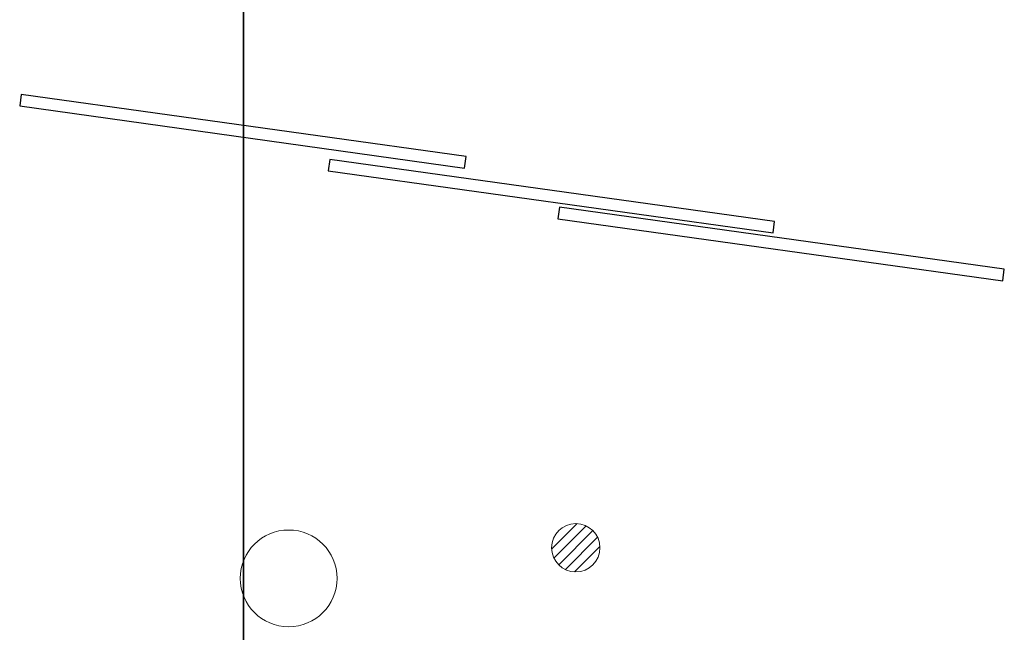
# Model space of a CAD drawing. Header units: metres. Extents: x 391.1 to 430.4, y 12.7 to 28.4.
# Tile 26 of 165: x 399.6 to 404.7, y 17.5 to 20.7. Entities that reach past the tile are written whole.
import ezdxf

# ---------------------------------------------------------------- set-up
doc = ezdxf.new("R2010")
doc.units = ezdxf.units.M
doc.layers.add('01_SUELOS', color=7, linetype='Continuous', lineweight=25, true_color=0x007f00)
for name, color, linetype, lineweight in [('A-COLS-____-MCUT', 7, 'Continuous', 18), ('A-COLS-____-OTLN', 7, 'Continuous', 18), ('A-DETL-GENF-OTLN', 7, 'Continuous', 18), ('A-WALL-____-MCUT', 7, 'Continuous', 25), ('A-WALL-____-OTLN', 7, 'Continuous', 25)]:
    doc.layers.add(name, color=color, linetype=linetype, lineweight=lineweight)

# ---------------------------------------------------------------- blocks, each defined once
blk = doc.blocks.new('Family - Forjat PS-1-153576-02_TEL_P0')
at = {"layer": '01_SUELOS', "color": 9, "true_color": 0xaad4aa}
for p, q in [((9.3567, 0), (9.3567, 14.0532)), ((9.3567, 14.0532), (9.3567, 0))]:
    blk.add_line(p, q, dxfattribs=at)
blk = doc.blocks.new('Family - Porta PB-155662-02_TEL_P0')
at = {"layer": 'A-WALL-____-MCUT', "color": 253, "true_color": 0xaaaaaa}
for p, q in [((2.32, 0.06), (0, 0.06)), ((0, 0.06), (0, 0)), ((2.32, 0), (2.32, 0.06)), ((0, 0), (2.32, 0))]:
    blk.add_line(p, q, dxfattribs=at)
at = {"layer": 'A-WALL-____-OTLN', "color": 253, "true_color": 0xaaaaaa}
for p, q in [((2.32, 0.06), (0, 0.06)), ((0, 0.06), (0, 0)), ((2.32, 0), (2.32, 0.06)), ((0, 0), (2.32, 0))]:
    blk.add_line(p, q, dxfattribs=at)
at = {"layer": 'A-WALL-____-OTLN', "color": 253, "lineweight": 18, "true_color": 0xaaaaaa}
blk.add_line((0, 0), (2.32, 0), dxfattribs=at)
blk = doc.blocks.new('Family - Porta PB-155696-02_TEL_P0')
at = {"layer": 'A-WALL-____-MCUT', "color": 253, "true_color": 0xaaaaaa}
for p, q in [((2.32, 0.06), (0, 0.06)), ((0, 0.06), (0, 0)), ((2.32, 0), (2.32, 0.06)), ((0, 0), (2.32, 0))]:
    blk.add_line(p, q, dxfattribs=at)
at = {"layer": 'A-WALL-____-OTLN', "color": 253, "true_color": 0xaaaaaa}
for p, q in [((2.32, 0.06), (0, 0.06)), ((0, 0.06), (0, 0)), ((2.32, 0), (2.32, 0.06)), ((0, 0), (2.32, 0))]:
    blk.add_line(p, q, dxfattribs=at)
at = {"layer": 'A-WALL-____-OTLN', "color": 253, "lineweight": 18, "true_color": 0xaaaaaa}
blk.add_line((0, 0), (2.32, 0), dxfattribs=at)
blk = doc.blocks.new('Family - Porta PB-155730-02_TEL_P0')
at = {"layer": 'A-WALL-____-MCUT', "color": 253, "true_color": 0xaaaaaa}
for p, q in [((2.32, 0.06), (0, 0.06)), ((0, 0.06), (0, 0)), ((2.32, 0), (2.32, 0.06)), ((0, 0), (2.32, 0))]:
    blk.add_line(p, q, dxfattribs=at)
at = {"layer": 'A-WALL-____-OTLN', "color": 253, "true_color": 0xaaaaaa}
for p, q in [((2.32, 0.06), (0, 0.06)), ((0, 0.06), (0, 0)), ((2.32, 0), (2.32, 0.06)), ((0, 0), (2.32, 0))]:
    blk.add_line(p, q, dxfattribs=at)
at = {"layer": 'A-WALL-____-OTLN', "color": 253, "lineweight": 18, "true_color": 0xaaaaaa}
blk.add_line((0, 0), (2.32, 0), dxfattribs=at)
blk = doc.blocks.new('Family - Pilar PB-155763-02_TEL_P0')
at = {"layer": 'A-COLS-____-MCUT', "color": 253, "true_color": 0xaaaaaa}
for start, end in [(360, 180), (180, 360)]:
    blk.add_arc((0.25, 0.25), 0.25, start, end, dxfattribs=at)
at = {"layer": 'A-COLS-____-OTLN', "color": 253, "true_color": 0xaaaaaa}
for start, end in [(360, 180), (180, 360)]:
    blk.add_arc((0.25, 0.25), 0.25, start, end, dxfattribs=at)
blk = doc.blocks.new('LONDR55-XX_ZZ-ARQ-CAA-M3D-Londres55_ifc-1-02_TEL_P0')
at = {"layer": '01_SUELOS', "color": 253, "lineweight": 18, "true_color": 0xaaaaaa}
blk.add_blockref('Family - Forjat PS-1-153576-02_TEL_P0', (391.3997, 14.1806), dxfattribs=at)
at = {"layer": 'A-COLS-____-OTLN', "color": 253, "lineweight": 18, "true_color": 0xaaaaaa}
blk.add_blockref('Family - Pilar PB-155763-02_TEL_P0', (400.7388, 17.5503), dxfattribs=at)
at = {"layer": 'A-WALL-____-OTLN', "color": 253, "lineweight": 18, "true_color": 0xaaaaaa}
for name, p, rotation in [('Family - Porta PB-155662-02_TEL_P0', (399.5997, 20.2415), 352.0516596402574), ('Family - Porta PB-155696-02_TEL_P0', (401.1927, 19.9062), 352.0516596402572), ('Family - Porta PB-155730-02_TEL_P0', (402.3788, 19.6589), 352.0516596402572)]:
    blk.add_blockref(name, p, dxfattribs=dict(at, rotation=rotation))
blk = doc.blocks.new('ZYR_08_04 Altaveu Sostre Encastat - Altaveu Encastat 01-911395-02_TEL_P0')
at = {"layer": 'A-DETL-GENF-OTLN', "color": 6, "true_color": 0xff00ff}
for p, q in [((-0.1248, -0.007), (0.007, 0.1248)), ((-0.1128, -0.0539), (0.0539, 0.1128)), ((-0.0884, -0.0884), (0.0884, 0.0884)), ((-0.0539, -0.1128), (0.1128, 0.0539)), ((-0.007, -0.1248), (0.1248, 0.007))]:
    blk.add_line(p, q, dxfattribs=at)
blk.add_circle((0, 0), 0.125, dxfattribs=at)

msp = doc.modelspace()

# ---------------------------------------------------------------- block references
at = {"lineweight": 5}
msp.add_blockref('LONDR55-XX_ZZ-ARQ-CAA-M3D-Londres55_ifc-1-02_TEL_P0', (0, 0), dxfattribs=at)
at = {"layer": 'A-DETL-GENF-OTLN', "color": 6, "true_color": 0xff00ff}
msp.add_blockref('ZYR_08_04 Altaveu Sostre Encastat - Altaveu Encastat 01-911395-02_TEL_P0', (402.4717, 17.9587), dxfattribs=at)

doc.saveas('drawing.dxf')
